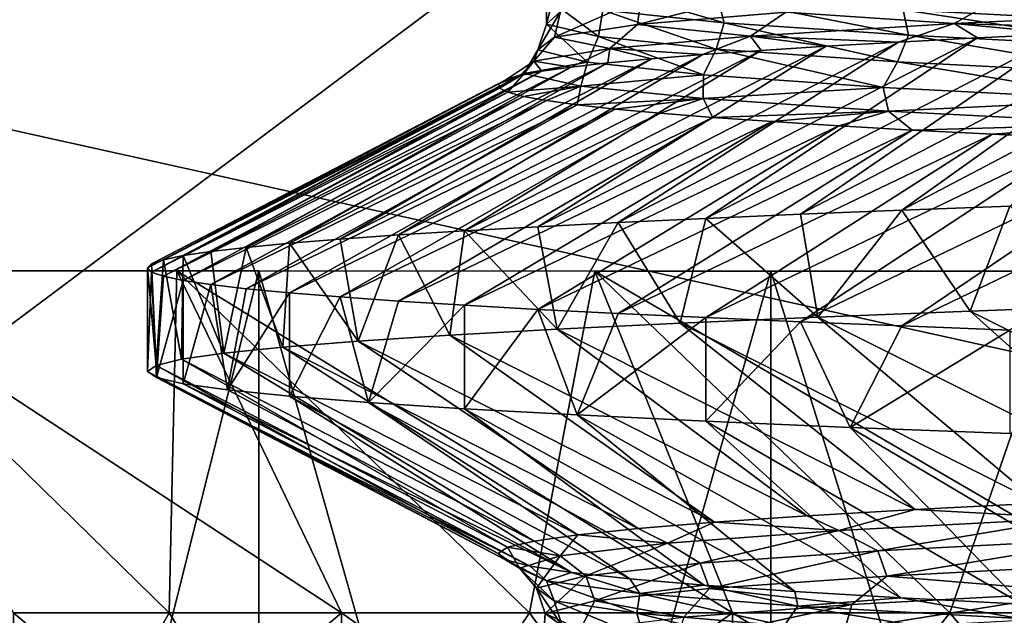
# Model space of a CAD drawing. Header units: metres. Extents: x -205 to 205, y -104 to 104.
# Tile 168 of 256: x -144.59 to -141.71, y -34.26 to -32.52. Entities that reach past the tile are written whole.
import ezdxf

# ---------------------------------------------------------------- set-up
doc = ezdxf.new("R2010")
doc.units = ezdxf.units.M
doc.layers.add('solid_01_2-CONSUMER_EHM_BOX_SW0001', color=7, linetype='CONTINUOUS')

msp = doc.modelspace()

# ---------------------------------------------------------------- linework, layer by layer
at = {"layer": 'solid_01_2-CONSUMER_EHM_BOX_SW0001'}
for points in [[(-200.010849, -74.958488), (-200.010773, 75.041512), (-0.010778, 75.04142)], [(-0.010849, -74.95858), (-200.010849, -74.958488), (-0.010778, 75.04142)], [(-112.002922, 40.641869, 63.099998), (-150.011154, -40.548634, 63.099998), (-150.011002, -39.448967, 63.099998)], [(-112.002922, 40.641869, 63.099998), (-112.003082, 39.542202, 63.099998), (-150.011154, -40.548634, 63.099998)], [(-112.002922, 40.641869, 63.099998), (-150.011002, -39.448967, 63.099998), (-149.999695, 39.547642, 63.099998)], [(-150.011154, -40.548634, 63.099998), (-112.003082, 39.542202, 63.099998), (-112.014389, -39.454407, 63.099998)], [(-173.512405, -37.4473, 108.5), (-88.501671, 37.540531, 108.5), (-173.501678, 37.5527, 108.5)], [(-173.512405, -37.4473, 108.5), (-88.512413, -37.459469, 108.5), (-88.501671, 37.540531, 108.5)], [(-149.512772, -39.950733, 6), (-112.512764, -39.956032, 6), (-149.511597, -31.750734, 6)], [(-112.512764, -39.956032, 6), (-112.511597, -31.756031, 6), (-149.511597, -31.750734, 6)], [(-143.015823, -32.415356, 25.490396), (-143.045547, -32.528984, 24.061357), (-143.004288, -32.492306, 25.58963)], [(-143.015823, -32.415356, 25.490396), (-143.044617, -32.451946, 23.965153), (-143.045547, -32.528984, 24.061357)], [(-142.904053, -32.41441, 22.415907), (-142.526016, -32.525211, 20.96487), (-142.880753, -32.488567, 22.448526)], [(-142.904053, -32.41441, 22.415907), (-142.545334, -32.451031, 20.930639), (-142.526016, -32.525211, 20.96487)], [(-142.34523, -32.419033, 28.569017), (-142.778763, -32.530605, 27.165937), (-142.345306, -32.493931, 28.63744)], [(-142.34523, -32.419033, 28.569017), (-142.769562, -32.455658, 27.100246), (-142.778763, -32.530605, 27.165937)], [(-143.044617, -32.451946, 23.965153), (-142.89325, -32.565689, 22.540186), (-143.045547, -32.528984, 24.061357)], [(-143.044617, -32.451946, 23.965153), (-142.880753, -32.488567, 22.448526), (-142.89325, -32.565689, 22.540186)], [(-142.769562, -32.455658, 27.100246), (-143.021988, -32.567307, 25.651419), (-142.778763, -32.530605, 27.165937)], [(-142.769562, -32.455658, 27.100246), (-143.004288, -32.492306, 25.58963), (-143.021988, -32.567307, 25.651419)], [(-142.545334, -32.451031, 20.930639), (-141.987045, -32.561882, 19.537754), (-142.526016, -32.525211, 20.96487)], [(-142.545334, -32.451031, 20.930639), (-142.002365, -32.487675, 19.502378), (-141.987045, -32.561882, 19.537754)], [(-141.728943, -32.457283, 30.042097), (-142.345306, -32.493931, 28.63744), (-141.853622, -32.527809, 29.897505)], [(-141.424744, -32.45689, 18.291307), (-141.283051, -32.524349, 18.154366), (-142.002365, -32.487675, 19.502378)], [(-141.728943, -32.457283, 30.042097), (-141.853622, -32.527809, 29.897505), (-141.084366, -32.491329, 31.224224)], [(-143.004288, -32.492306, 25.58963), (-143.070831, -32.604038, 24.118193), (-143.021988, -32.567307, 25.651419)], [(-143.004288, -32.492306, 25.58963), (-143.045547, -32.528984, 24.061357), (-143.070831, -32.604038, 24.118193)], [(-142.880753, -32.488567, 22.448526), (-142.548935, -32.602421, 21.050678), (-142.89325, -32.565689, 22.540186)], [(-142.880753, -32.488567, 22.448526), (-142.526016, -32.525211, 20.96487), (-142.548935, -32.602421, 21.050678)], [(-142.345306, -32.493931, 28.63744), (-142.778763, -32.530605, 27.165937), (-142.448563, -32.564312, 28.484018)], [(-142.345306, -32.493931, 28.63744), (-142.448563, -32.564312, 28.484018), (-141.853622, -32.527809, 29.897505)], [(-142.002365, -32.487675, 19.502378), (-141.271744, -32.598583, 18.190432), (-141.987045, -32.561882, 19.537754)], [(-142.002365, -32.487675, 19.502378), (-141.283051, -32.524349, 18.154366), (-141.271744, -32.598583, 18.190432)], [(-141.084366, -32.491329, 31.224224), (-141.853622, -32.527809, 29.897505), (-141.265594, -32.545013, 31.063105)], [(-143.045547, -32.528984, 24.061357), (-142.925201, -32.640793, 22.591164), (-143.070831, -32.604038, 24.118193)], [(-143.045547, -32.528984, 24.061357), (-142.89325, -32.565689, 22.540186), (-142.925201, -32.640793, 22.591164)], [(-142.778763, -32.530605, 27.165937), (-143.021988, -32.567307, 25.651419), (-142.860504, -32.600842, 27.006731)], [(-142.778763, -32.530605, 27.165937), (-142.860504, -32.600842, 27.006731), (-142.448563, -32.564312, 28.484018)], [(-142.526016, -32.525211, 20.96487), (-142.019104, -32.639183, 19.616604), (-142.548935, -32.602421, 21.050678)], [(-142.526016, -32.525211, 20.96487), (-141.987045, -32.561882, 19.537754), (-142.019104, -32.639183, 19.616604)], [(-141.853622, -32.527809, 29.897505), (-142.448563, -32.564312, 28.484018), (-142.016144, -32.581657, 29.707975)], [(-141.853622, -32.527809, 29.897505), (-142.016144, -32.581657, 29.707975), (-141.785278, -32.569439, 30.170219)], [(-140.977844, -32.532806, 31.492224), (-142.006409, -33.073776, 31.804733), (-141.690826, -33.061737, 32.258801)], [(-140.977844, -32.532806, 31.492224), (-141.265594, -32.545013, 31.063105), (-142.006409, -33.073776, 31.804733)], [(-141.853622, -32.527809, 29.897505), (-141.785278, -32.569439, 30.170219), (-141.534927, -32.557224, 30.622185)], [(-141.853622, -32.527809, 29.897505), (-141.534927, -32.557224, 30.622185), (-141.265594, -32.545013, 31.063105)], [(-141.534927, -32.557224, 30.622185), (-142.579147, -33.097874, 30.859003), (-142.302689, -33.085823, 31.337856)], [(-141.534927, -32.557224, 30.622185), (-141.785278, -32.569439, 30.170219), (-142.579147, -33.097874, 30.859003)], [(-141.265594, -32.545013, 31.063105), (-142.302689, -33.085823, 31.337856), (-142.006409, -33.073776, 31.804733)], [(-141.265594, -32.545013, 31.063105), (-141.534927, -32.557224, 30.622185), (-142.302689, -33.085823, 31.337856)], [(-141.987045, -32.561882, 19.537754), (-141.31163, -32.675968, 18.261415), (-142.019104, -32.639183, 19.616604)], [(-141.987045, -32.561882, 19.537754), (-141.271744, -32.598583, 18.190432), (-141.31163, -32.675968, 18.261415)], [(-143.021988, -32.567307, 25.651419), (-143.082275, -32.637398, 25.489294), (-142.860504, -32.600842, 27.006731)], [(-143.021988, -32.567307, 25.651419), (-143.070831, -32.604038, 24.118193), (-143.082275, -32.637398, 25.489294)], [(-142.016144, -32.581657, 29.707975), (-143.070679, -33.122013, 29.868797), (-142.835297, -33.109936, 30.36903)], [(-142.016144, -32.581657, 29.707975), (-142.227112, -32.593884, 29.236292), (-143.070679, -33.122013, 29.868797)], [(-142.89325, -32.565689, 22.540186), (-142.586472, -32.677578, 21.095072), (-142.925201, -32.640793, 22.591164)], [(-142.89325, -32.565689, 22.540186), (-142.548935, -32.602421, 21.050678), (-142.586472, -32.677578, 21.095072)], [(-142.448563, -32.564312, 28.484018), (-142.860504, -32.600842, 27.006731), (-142.588211, -32.618343, 28.26815)], [(-141.785278, -32.569439, 30.170219), (-142.835297, -33.109936, 30.36903), (-142.579147, -33.097874, 30.859003)], [(-141.785278, -32.569439, 30.170219), (-142.016144, -32.581657, 29.707975), (-142.835297, -33.109936, 30.36903)], [(-142.448563, -32.564312, 28.484018), (-142.588211, -32.618343, 28.26815), (-142.417892, -32.60611, 28.756056)], [(-142.448563, -32.564312, 28.484018), (-142.417892, -32.60611, 28.756056), (-142.227112, -32.593884, 29.236292)], [(-142.448563, -32.564312, 28.484018), (-142.227112, -32.593884, 29.236292), (-142.016144, -32.581657, 29.707975)], [(-142.588211, -32.618343, 28.26815), (-143.648438, -33.158272, 28.315269), (-143.4776, -33.146187, 28.84103)], [(-142.588211, -32.618343, 28.26815), (-142.737747, -32.630581, 27.773462), (-143.648438, -33.158272, 28.315269)], [(-142.417892, -32.60611, 28.756056), (-143.4776, -33.146187, 28.84103), (-143.284912, -33.134098, 29.359171)], [(-142.417892, -32.60611, 28.756056), (-142.588211, -32.618343, 28.26815), (-143.4776, -33.146187, 28.84103)], [(-142.227112, -32.593884, 29.236292), (-143.284912, -33.134098, 29.359171), (-143.070679, -33.122013, 29.868797)], [(-142.227112, -32.593884, 29.236292), (-142.417892, -32.60611, 28.756056), (-143.284912, -33.134098, 29.359171)], [(-143.070831, -32.604038, 24.118193), (-143.110413, -32.673981, 23.955904), (-143.082275, -32.637398, 25.489294)], [(-143.070831, -32.604038, 24.118193), (-142.925201, -32.640793, 22.591164), (-143.110413, -32.673981, 23.955904)], [(-142.860504, -32.600842, 27.006731), (-143.082275, -32.637398, 25.489294), (-142.973328, -32.655064, 26.767281)], [(-142.860504, -32.600842, 27.006731), (-142.973328, -32.655064, 26.767281), (-142.866211, -32.642818, 27.272877)], [(-142.860504, -32.600842, 27.006731), (-142.866211, -32.642818, 27.272877), (-142.737747, -32.630581, 27.773462)], [(-142.860504, -32.600842, 27.006731), (-142.737747, -32.630581, 27.773462), (-142.588211, -32.618343, 28.26815)], [(-142.548935, -32.602421, 21.050678), (-142.06105, -32.71439, 19.653856), (-142.586472, -32.677578, 21.095072)], [(-142.548935, -32.602421, 21.050678), (-142.019104, -32.639183, 19.616604), (-142.06105, -32.71439, 19.653856)], [(-142.866211, -32.642818, 27.272877), (-143.923355, -33.18243, 27.244537), (-143.797104, -33.170357, 27.782795)], [(-142.866211, -32.642818, 27.272877), (-142.973328, -32.655064, 26.767281), (-143.923355, -33.18243, 27.244537)], [(-142.737747, -32.630581, 27.773462), (-143.797104, -33.170357, 27.782795), (-143.648438, -33.158272, 28.315269)], [(-142.737747, -32.630581, 27.773462), (-142.866211, -32.642818, 27.272877), (-143.797104, -33.170357, 27.782795)], [(-143.082275, -32.637398, 25.489294), (-143.164246, -32.691822, 25.229433), (-143.122437, -32.679565, 25.744638)], [(-143.082275, -32.637398, 25.489294), (-143.110413, -32.673981, 23.955904), (-143.164246, -32.691822, 25.229433)], [(-143.082275, -32.637398, 25.489294), (-143.122437, -32.679565, 25.744638), (-143.058792, -32.667313, 26.257565)], [(-142.925201, -32.640793, 22.591164), (-142.944901, -32.710594, 22.43128), (-143.110413, -32.673981, 23.955904)], [(-143.082275, -32.637398, 25.489294), (-143.058792, -32.667313, 26.257565), (-142.973328, -32.655064, 26.767281)], [(-142.925201, -32.640793, 22.591164), (-142.586472, -32.677578, 21.095072), (-142.944901, -32.710594, 22.43128)], [(-142.019104, -32.639183, 19.616604), (-141.356827, -32.751228, 18.291143), (-142.06105, -32.71439, 19.653856)], [(-142.019104, -32.639183, 19.616604), (-141.31163, -32.675968, 18.261415), (-141.356827, -32.751228, 18.291143)], [(-143.058792, -32.667313, 26.257565), (-144.107742, -33.206573, 26.154493), (-144.026962, -33.194504, 26.701452)], [(-143.058792, -32.667313, 26.257565), (-143.122437, -32.679565, 25.744638), (-144.107742, -33.206573, 26.154493)], [(-142.973328, -32.655064, 26.767281), (-144.026962, -33.194504, 26.701452), (-143.923355, -33.18243, 27.244537)], [(-142.973328, -32.655064, 26.767281), (-143.058792, -32.667313, 26.257565), (-144.026962, -33.194504, 26.701452)], [(-143.110413, -32.673981, 23.955904), (-143.182297, -32.716347, 24.195929), (-143.184204, -32.704082, 24.712885)], [(-143.110413, -32.673981, 23.955904), (-143.184204, -32.704082, 24.712885), (-143.164246, -32.691822, 25.229433)], [(-143.110413, -32.673981, 23.955904), (-143.158524, -32.728615, 23.679499), (-143.182297, -32.716347, 24.195929)], [(-143.110413, -32.673981, 23.955904), (-142.944901, -32.710594, 22.43128), (-143.158524, -32.728615, 23.679499)], [(-143.184204, -32.704082, 24.712885), (-144.211838, -33.242779, 24.5), (-144.200256, -33.230713, 25.052801)], [(-143.184204, -32.704082, 24.712885), (-143.182297, -32.716347, 24.195929), (-144.211838, -33.242779, 24.5)], [(-143.164246, -32.691822, 25.229433), (-144.200256, -33.230713, 25.052801), (-144.165543, -33.218643, 25.604622)], [(-143.164246, -32.691822, 25.229433), (-143.184204, -32.704082, 24.712885), (-144.200256, -33.230713, 25.052801)], [(-143.122437, -32.679565, 25.744638), (-144.165543, -33.218643, 25.604622), (-144.107742, -33.206573, 26.154493)], [(-143.122437, -32.679565, 25.744638), (-143.164246, -32.691822, 25.229433), (-144.165543, -33.218643, 25.604622)], [(-142.586472, -32.677578, 21.095072), (-142.58754, -32.747234, 20.93989), (-142.944901, -32.710594, 22.43128)], [(-142.586472, -32.677578, 21.095072), (-142.06105, -32.71439, 19.653856), (-142.58754, -32.747234, 20.93989)], [(-143.182297, -32.716347, 24.195929), (-144.200256, -33.254913, 23.947197), (-144.211838, -33.242779, 24.5)], [(-143.182297, -32.716347, 24.195929), (-143.158524, -32.728615, 23.679499), (-144.200256, -33.254913, 23.947197)], [(-143.158524, -32.728615, 23.679499), (-144.165543, -33.267048, 23.395376), (-144.200256, -33.254913, 23.947197)], [(-143.158524, -32.728615, 23.679499), (-143.112869, -32.740891, 23.164528), (-144.165543, -33.267048, 23.395376)], [(-142.944901, -32.710594, 22.43128), (-143.112869, -32.740891, 23.164528), (-143.158524, -32.728615, 23.679499)], [(-142.944901, -32.710594, 22.43128), (-143.045303, -32.753166, 22.65196), (-143.112869, -32.740891, 23.164528)], [(-142.944901, -32.710594, 22.43128), (-142.955902, -32.765446, 22.142719), (-143.045303, -32.753166, 22.65196)], [(-142.944901, -32.710594, 22.43128), (-142.58754, -32.747234, 20.93989), (-142.955902, -32.765446, 22.142719)], [(-142.06105, -32.71439, 19.653856), (-142.045013, -32.783901, 19.505424), (-142.58754, -32.747234, 20.93989)], [(-142.06105, -32.71439, 19.653856), (-141.356827, -32.751228, 18.291143), (-142.045013, -32.783901, 19.505424)], [(-143.112869, -32.740891, 23.164528), (-144.107742, -33.279175, 22.845503), (-144.165543, -33.267048, 23.395376)], [(-143.112869, -32.740891, 23.164528), (-143.045303, -32.753166, 22.65196), (-144.107742, -33.279175, 22.845503)], [(-143.045303, -32.753166, 22.65196), (-144.026978, -33.291298, 22.298544), (-144.107742, -33.279175, 22.845503)], [(-143.045303, -32.753166, 22.65196), (-142.955902, -32.765446, 22.142719), (-144.026978, -33.291298, 22.298544)], [(-142.58754, -32.747234, 20.93989), (-142.844925, -32.777729, 21.637707), (-142.955902, -32.765446, 22.142719)], [(-142.58754, -32.747234, 20.93989), (-142.712646, -32.790012, 21.137825), (-142.844925, -32.777729, 21.637707)], [(-142.58754, -32.747234, 20.93989), (-142.559326, -32.802303, 20.643967), (-142.712646, -32.790012, 21.137825)], [(-142.58754, -32.747234, 20.93989), (-142.045013, -32.783901, 19.505424), (-142.559326, -32.802303, 20.643967)], [(-141.356827, -32.751228, 18.291143), (-141.325287, -32.820595, 18.151245), (-142.045013, -32.783901, 19.505424)], [(-142.955902, -32.765446, 22.142719), (-143.92337, -33.303421, 21.755457), (-144.026978, -33.291298, 22.298544)], [(-142.955902, -32.765446, 22.142719), (-142.844925, -32.777729, 21.637707), (-143.92337, -33.303421, 21.755457)], [(-142.844925, -32.777729, 21.637707), (-143.797119, -33.315536, 21.217197), (-143.92337, -33.303421, 21.755457)], [(-142.844925, -32.777729, 21.637707), (-142.712646, -32.790012, 21.137825), (-143.797119, -33.315536, 21.217197)], [(-142.712646, -32.790012, 21.137825), (-143.648453, -33.327644, 20.684719), (-143.797119, -33.315536, 21.217197)], [(-142.712646, -32.790012, 21.137825), (-142.559326, -32.802303, 20.643967), (-143.648453, -33.327644, 20.684719)], [(-142.045013, -32.783901, 19.505424), (-142.385254, -32.814594, 20.157022), (-142.559326, -32.802303, 20.643967)], [(-142.045013, -32.783901, 19.505424), (-142.190674, -32.826893, 19.677893), (-142.385254, -32.814594, 20.157022)], [(-142.045013, -32.783901, 19.505424), (-141.975876, -32.839191, 19.207481), (-142.190674, -32.826893, 19.677893)], [(-142.045013, -32.783901, 19.505424), (-141.325287, -32.820595, 18.151245), (-141.975876, -32.839191, 19.207481)], [(-142.559326, -32.802303, 20.643967), (-143.477615, -33.339745, 20.158955), (-143.648453, -33.327644, 20.684719)], [(-142.559326, -32.802303, 20.643967), (-142.385254, -32.814594, 20.157022), (-143.477615, -33.339745, 20.158955)], [(-142.385254, -32.814594, 20.157022), (-143.284927, -33.351841, 19.64081), (-143.477615, -33.339745, 20.158955)], [(-142.385254, -32.814594, 20.157022), (-142.190674, -32.826893, 19.677893), (-143.284927, -33.351841, 19.64081)], [(-141.325287, -32.820595, 18.151245), (-141.741165, -32.85149, 18.746666), (-141.975876, -32.839191, 19.207481)], [(-141.325287, -32.820595, 18.151245), (-141.487045, -32.863796, 18.296246), (-141.741165, -32.85149, 18.746666)], [(-142.190674, -32.826893, 19.677893), (-143.070709, -33.363941, 19.13118), (-143.284927, -33.351841, 19.64081)], [(-142.190674, -32.826893, 19.677893), (-141.975876, -32.839191, 19.207481), (-143.070709, -33.363941, 19.13118)], [(-141.975876, -32.839191, 19.207481), (-142.835327, -33.376049, 18.630945), (-143.070709, -33.363941, 19.13118)], [(-141.975876, -32.839191, 19.207481), (-141.741165, -32.85149, 18.746666), (-142.835327, -33.376049, 18.630945)], [(-141.741165, -32.85149, 18.746666), (-142.579178, -33.388172, 18.140972), (-142.835327, -33.376049, 18.630945)], [(-141.741165, -32.85149, 18.746666), (-141.487045, -32.863796, 18.296246), (-142.579178, -33.388172, 18.140972)], [(-141.487045, -32.863796, 18.296246), (-142.302719, -33.400299, 17.662121), (-142.579178, -33.388172, 18.140972)], [(-141.487045, -32.863796, 18.296246), (-141.214035, -32.876102, 17.856989), (-142.302719, -33.400299, 17.662121)], [(-141.214035, -32.876102, 17.856989), (-142.006439, -33.412437, 17.195248), (-142.302719, -33.400299, 17.662121)], [(-141.214035, -32.876102, 17.856989), (-140.922668, -32.888409, 17.429665), (-142.006439, -33.412437, 17.195248)], [(-140.922668, -32.888409, 17.429665), (-141.690857, -33.42458, 16.741184), (-142.006439, -33.412437, 17.195248)], [(-142.302689, -33.085823, 31.337856), (-142.251831, -33.386547, 31.421225), (-142.006409, -33.073776, 31.804733)], [(-142.006409, -33.073776, 31.804733), (-142.251831, -33.386547, 31.421225), (-141.806473, -33.368706, 32.09713)], [(-142.006409, -33.073776, 31.804733), (-141.806473, -33.368706, 32.09713), (-141.690826, -33.061737, 32.258801)], [(-141.690826, -33.061737, 32.258801), (-141.806473, -33.368706, 32.09713), (-141.320526, -33.350864, 32.74448)], [(-142.835297, -33.109936, 30.36903), (-142.654892, -33.404278, 30.719322), (-142.579147, -33.097874, 30.859003)], [(-142.579147, -33.097874, 30.859003), (-142.654892, -33.404278, 30.719322), (-142.251831, -33.386547, 31.421225)], [(-142.579147, -33.097874, 30.859003), (-142.251831, -33.386547, 31.421225), (-142.302689, -33.085823, 31.337856)], [(-143.4776, -33.146187, 28.84103), (-143.328293, -33.439243, 29.248241), (-143.284912, -33.134098, 29.359171)], [(-143.284912, -33.134098, 29.359171), (-143.328293, -33.439243, 29.248241), (-143.01416, -33.421818, 29.994091)], [(-143.284912, -33.134098, 29.359171), (-143.01416, -33.421818, 29.994091), (-143.070679, -33.122013, 29.868797)], [(-143.070679, -33.122013, 29.868797), (-143.01416, -33.421818, 29.994091), (-142.835297, -33.109936, 30.36903)], [(-142.835297, -33.109936, 30.36903), (-143.01416, -33.421818, 29.994091), (-142.654892, -33.404278, 30.719322)], [(-143.797104, -33.170357, 27.782795), (-143.59613, -33.456684, 28.484547), (-143.648438, -33.158272, 28.315269)], [(-143.648438, -33.158272, 28.315269), (-143.59613, -33.456684, 28.484547), (-143.4776, -33.146187, 28.84103)], [(-143.4776, -33.146187, 28.84103), (-143.59613, -33.456684, 28.484547), (-143.328293, -33.439243, 29.248241)], [(-144.107742, -33.206573, 26.154493), (-143.989075, -33.492016, 26.915022), (-144.026962, -33.194504, 26.701452)], [(-144.026962, -33.194504, 26.701452), (-143.989075, -33.492016, 26.915022), (-143.923355, -33.18243, 27.244537)], [(-143.923355, -33.18243, 27.244537), (-143.989075, -33.492016, 26.915022), (-143.816666, -33.474266, 27.705833)], [(-143.923355, -33.18243, 27.244537), (-143.816666, -33.474266, 27.705833), (-143.797104, -33.170357, 27.782795)], [(-143.797104, -33.170357, 27.782795), (-143.816666, -33.474266, 27.705833), (-143.59613, -33.456684, 28.484547)], [(-144.200256, -33.230713, 25.052801), (-144.187057, -33.527821, 25.309086), (-144.165543, -33.218643, 25.604622)], [(-144.165543, -33.218643, 25.604622), (-144.187057, -33.527821, 25.309086), (-144.112701, -33.509869, 26.115103)], [(-144.165543, -33.218643, 25.604622), (-144.112701, -33.509869, 26.115103), (-144.107742, -33.206573, 26.154493)], [(-144.107742, -33.206573, 26.154493), (-144.112701, -33.509869, 26.115103), (-143.989075, -33.492016, 26.915022)], [(-145.209518, -33.25135, 13.93047), (-143.886337, -33.251541, 12.353545), (-145.210144, -38.536201, 13.930293)], [(-145.209503, -33.25135, 35.069546), (-145.210144, -38.536201, 35.069706), (-143.887085, -38.536388, 36.646477)], [(-143.886337, -33.251541, 12.353545), (-143.887085, -38.536388, 12.353523), (-145.210144, -38.536201, 13.930293)], [(-144.12648, -33.251507, 14.736416), (-143.886337, -33.251541, 12.353545), (-145.209518, -33.25135, 13.93047)], [(-145.171295, -33.251354, 16.324961), (-144.12648, -33.251507, 14.736416), (-145.209518, -33.25135, 13.93047)], [(-143.886322, -33.251541, 36.646477), (-145.209503, -33.25135, 35.069546), (-143.887085, -38.536388, 36.646477)], [(-145.171295, -33.251354, 32.675037), (-145.209503, -33.25135, 35.069546), (-143.886322, -33.251541, 36.646477)], [(-144.12648, -33.251507, 34.263584), (-145.171295, -33.251354, 32.675037), (-143.886322, -33.251541, 36.646477)], [(-143.644745, -34.251575, 15.780198), (-144.12648, -33.251507, 14.736416), (-145.171295, -33.251354, 16.324961)], [(-144.148193, -34.251503, 16.558857), (-143.644745, -34.251575, 15.780198), (-145.171295, -33.251354, 16.324961)], [(-144.603699, -34.251438, 17.366493), (-144.148193, -34.251503, 16.558857), (-145.171295, -33.251354, 16.324961)], [(-144.148193, -34.251503, 32.441143), (-145.171295, -33.251354, 32.675037), (-144.12648, -33.251507, 34.263584)], [(-144.148193, -34.251503, 32.441143), (-144.603699, -34.251438, 31.633507), (-145.171295, -33.251354, 32.675037)], [(-144.211838, -33.242779, 24.5), (-144.211884, -33.545872, 24.5), (-144.187057, -33.527821, 25.309086)], [(-144.211838, -33.242779, 24.5), (-144.200256, -33.254913, 23.947197), (-144.211884, -33.545872, 24.5)], [(-144.200256, -33.230713, 25.052801), (-144.211838, -33.242779, 24.5), (-144.187057, -33.527821, 25.309086)], [(-143.644745, -34.251575, 33.219803), (-144.148193, -34.251503, 32.441143), (-144.12648, -33.251507, 34.263584)], [(-144.12648, -33.251507, 14.736416), (-142.904327, -33.251678, 13.279908), (-143.886337, -33.251541, 12.353545)], [(-142.904327, -33.251678, 35.720093), (-144.12648, -33.251507, 34.263584), (-143.886322, -33.251541, 36.646477)], [(-142.501587, -34.25174, 14.321059), (-142.904327, -33.251678, 13.279908), (-144.12648, -33.251507, 14.736416)], [(-143.095215, -34.251652, 15.033358), (-142.501587, -34.25174, 14.321059), (-144.12648, -33.251507, 14.736416)], [(-143.644745, -34.251575, 15.780198), (-143.095215, -34.251652, 15.033358), (-144.12648, -33.251507, 14.736416)], [(-143.095215, -34.251652, 33.966644), (-144.12648, -33.251507, 34.263584), (-142.904327, -33.251678, 35.720093)], [(-143.095215, -34.251652, 33.966644), (-143.644745, -34.251575, 33.219803), (-144.12648, -33.251507, 34.263584)], [(-143.886337, -33.251541, 12.353545), (-142.38913, -33.251755, 10.940993), (-143.887085, -38.536388, 12.353523)], [(-143.886322, -33.251541, 36.646477), (-143.887085, -38.536388, 36.646477), (-142.389908, -38.536602, 38.058987)], [(-142.38913, -33.251755, 10.940993), (-142.389908, -38.536602, 10.941013), (-143.887085, -38.536388, 12.353523)], [(-142.904327, -33.251678, 13.279908), (-142.38913, -33.251755, 10.940993), (-143.886337, -33.251541, 12.353545)], [(-142.389114, -33.251755, 38.059025), (-143.886322, -33.251541, 36.646477), (-142.389908, -38.536602, 38.058987)], [(-142.904327, -33.251678, 35.720093), (-143.886322, -33.251541, 36.646477), (-142.389114, -33.251755, 38.059025)], [(-142.501587, -34.25174, 34.67894), (-143.095215, -34.251652, 33.966644), (-142.904327, -33.251678, 35.720093)], [(-142.904327, -33.251678, 13.279908), (-141.521332, -33.251877, 11.975136), (-142.38913, -33.251755, 10.940993)], [(-141.521332, -33.251877, 37.024864), (-142.904327, -33.251678, 35.720093), (-142.389114, -33.251755, 38.059025)], [(-141.190872, -34.251926, 13.010353), (-141.521332, -33.251877, 11.975136), (-142.904327, -33.251678, 13.279908)], [(-141.866028, -34.251827, 13.645904), (-141.190872, -34.251926, 13.010353), (-142.904327, -33.251678, 13.279908)], [(-142.501587, -34.25174, 14.321059), (-141.866028, -34.251827, 13.645904), (-142.904327, -33.251678, 13.279908)], [(-141.866028, -34.251827, 35.354095), (-142.904327, -33.251678, 35.720093), (-141.521332, -33.251877, 37.024864)], [(-141.866028, -34.251827, 35.354095), (-142.501587, -34.25174, 34.67894), (-142.904327, -33.251678, 35.720093)], [(-142.38913, -33.251755, 10.940993), (-140.738876, -38.536839, 9.711865), (-142.389908, -38.536602, 10.941013)], [(-142.389114, -33.251755, 38.059025), (-142.389908, -38.536602, 38.058987), (-140.738876, -38.536839, 39.288136)], [(-142.38913, -33.251755, 10.940993), (-140.738083, -33.251991, 9.711843), (-140.738876, -38.536839, 9.711865)], [(-141.521332, -33.251877, 11.975136), (-140.738083, -33.251991, 9.711843), (-142.38913, -33.251755, 10.940993)], [(-140.738052, -33.251991, 39.288174), (-142.389114, -33.251755, 38.059025), (-140.738876, -38.536839, 39.288136)], [(-141.521332, -33.251877, 37.024864), (-142.389114, -33.251755, 38.059025), (-140.738052, -33.251991, 39.288174)], [(-141.190872, -34.251926, 35.989647), (-141.866028, -34.251827, 35.354095), (-141.521332, -33.251877, 37.024864)], [(-144.200256, -33.254913, 23.947197), (-144.185837, -33.563625, 23.671091), (-144.211884, -33.545872, 24.5)], [(-144.200256, -33.254913, 23.947197), (-144.165543, -33.267048, 23.395376), (-144.185837, -33.563625, 23.671091)], [(-144.165543, -33.267048, 23.395376), (-144.107742, -33.279175, 22.845503), (-144.185837, -33.563625, 23.671091)], [(-144.107742, -33.279175, 22.845503), (-144.107788, -33.581505, 22.84548), (-144.185837, -33.563625, 23.671091)], [(-144.107742, -33.279175, 22.845503), (-144.026978, -33.291298, 22.298544), (-144.107788, -33.581505, 22.84548)], [(-144.026978, -33.291298, 22.298544), (-143.978058, -33.59951, 22.026428), (-144.107788, -33.581505, 22.84548)], [(-144.026978, -33.291298, 22.298544), (-143.92337, -33.303421, 21.755457), (-143.978058, -33.59951, 22.026428)], [(-143.92337, -33.303421, 21.755457), (-143.797119, -33.315536, 21.217197), (-143.978058, -33.59951, 22.026428)], [(-143.797119, -33.315536, 21.217197), (-143.797165, -33.617638, 21.217163), (-143.978058, -33.59951, 22.026428)], [(-143.797119, -33.315536, 21.217197), (-143.648453, -33.327644, 20.684719), (-143.797165, -33.617638, 21.217163)], [(-143.648453, -33.327644, 20.684719), (-143.565826, -33.635994, 20.42091), (-143.797165, -33.617638, 21.217163)], [(-143.648453, -33.327644, 20.684719), (-143.477615, -33.339745, 20.158955), (-143.565826, -33.635994, 20.42091)], [(-143.477615, -33.339745, 20.158955), (-143.284927, -33.351841, 19.64081), (-143.565826, -33.635994, 20.42091)], [(-143.284927, -33.351841, 19.64081), (-143.284958, -33.654499, 19.640781), (-143.565826, -33.635994, 20.42091)], [(-143.284927, -33.351841, 19.64081), (-143.070709, -33.363941, 19.13118), (-143.284958, -33.654499, 19.640781)], [(-143.070709, -33.363941, 19.13118), (-142.955673, -33.672966, 18.87981), (-143.284958, -33.654499, 19.640781)], [(-143.070709, -33.363941, 19.13118), (-142.835327, -33.376049, 18.630945), (-142.955673, -33.672966, 18.87981)], [(-141.320526, -33.350864, 32.74448), (-141.806473, -33.368706, 32.09713), (-140.755035, -33.894222, 31.799444)], [(-142.835327, -33.376049, 18.630945), (-142.579178, -33.388172, 18.140972), (-142.955673, -33.672966, 18.87981)], [(-142.579178, -33.388172, 18.140972), (-142.579208, -33.691219, 18.140951), (-142.955673, -33.672966, 18.87981)], [(-142.251831, -33.386547, 31.421225), (-142.654892, -33.404278, 30.719322), (-141.605881, -33.930889, 30.500452)], [(-142.579178, -33.388172, 18.140972), (-142.302719, -33.400299, 17.662121), (-142.579208, -33.691219, 18.140951)], [(-141.806473, -33.368706, 32.09713), (-142.251831, -33.386547, 31.421225), (-141.201355, -33.912556, 31.163439)], [(-142.251831, -33.386547, 31.421225), (-141.605881, -33.930889, 30.500452), (-141.201355, -33.912556, 31.163439)], [(-141.806473, -33.368706, 32.09713), (-141.201355, -33.912556, 31.163439), (-140.755035, -33.894222, 31.799444)], [(-143.01416, -33.421818, 29.994091), (-143.328293, -33.439243, 29.248241), (-142.283142, -33.967678, 29.101816)], [(-142.654892, -33.404278, 30.719322), (-143.01416, -33.421818, 29.994091), (-141.966827, -33.949253, 29.81246)], [(-143.01416, -33.421818, 29.994091), (-142.283142, -33.967678, 29.101816), (-141.966827, -33.949253, 29.81246)], [(-142.654892, -33.404278, 30.719322), (-141.966827, -33.949253, 29.81246), (-141.605881, -33.930889, 30.500452)], [(-142.302719, -33.400299, 17.662121), (-142.157059, -33.709206, 17.427113), (-142.579208, -33.691219, 18.140951)], [(-142.302719, -33.400299, 17.662121), (-142.006439, -33.412437, 17.195248), (-142.157059, -33.709206, 17.427113)], [(-142.006439, -33.412437, 17.195248), (-141.690857, -33.42458, 16.741184), (-142.157059, -33.709206, 17.427113)], [(-141.690857, -33.42458, 16.741184), (-141.690887, -33.727089, 16.741161), (-142.157059, -33.709206, 17.427113)], [(-143.328293, -33.439243, 29.248241), (-143.59613, -33.456684, 28.484547), (-142.553833, -33.986191, 28.371277)], [(-143.328293, -33.439243, 29.248241), (-142.553833, -33.986191, 28.371277), (-142.283142, -33.967678, 29.101816)], [(-143.816666, -33.474266, 27.705833), (-143.989075, -33.492016, 26.915022), (-142.953674, -34.023266, 26.865576)], [(-143.59613, -33.456684, 28.484547), (-143.816666, -33.474266, 27.705833), (-142.777679, -34.004745, 27.624563)], [(-143.816666, -33.474266, 27.705833), (-142.953674, -34.023266, 26.865576), (-142.777679, -34.004745, 27.624563)], [(-143.59613, -33.456684, 28.484547), (-142.777679, -34.004745, 27.624563), (-142.553833, -33.986191, 28.371277)], [(-144.112701, -33.509869, 26.115103), (-144.187057, -33.527821, 25.309086), (-143.15892, -34.059986, 25.325916)], [(-143.989075, -33.492016, 26.915022), (-144.112701, -33.509869, 26.115103), (-143.080963, -34.041687, 26.098244)], [(-144.112701, -33.509869, 26.115103), (-143.15892, -34.059986, 25.325916), (-143.080963, -34.041687, 26.098244)], [(-143.989075, -33.492016, 26.915022), (-143.080963, -34.041687, 26.098244), (-142.953674, -34.023266, 26.865576)], [(-144.187057, -33.527821, 25.309086), (-144.211884, -33.545872, 24.5), (-143.186951, -34.078239, 24.550716)], [(-144.187057, -33.527821, 25.309086), (-143.186951, -34.078239, 24.550716), (-143.15892, -34.059986, 25.325916)], [(-144.211884, -33.545872, 24.5), (-143.16507, -34.096558, 23.774685), (-143.186951, -34.078239, 24.550716)], [(-144.211884, -33.545872, 24.5), (-144.185837, -33.563625, 23.671091), (-143.16507, -34.096558, 23.774685)], [(-144.185837, -33.563625, 23.671091), (-143.09343, -34.115032, 22.999945), (-143.16507, -34.096558, 23.774685)], [(-144.185837, -33.563625, 23.671091), (-144.107788, -33.581505, 22.84548), (-143.09343, -34.115032, 22.999945)], [(-144.107788, -33.581505, 22.84548), (-142.972183, -34.133694, 22.22949), (-143.09343, -34.115032, 22.999945)], [(-144.107788, -33.581505, 22.84548), (-143.978058, -33.59951, 22.026428), (-142.972183, -34.133694, 22.22949)], [(-143.978058, -33.59951, 22.026428), (-143.797165, -33.617638, 21.217163), (-142.972183, -34.133694, 22.22949)], [(-143.797165, -33.617638, 21.217163), (-142.802048, -34.15242, 21.467726), (-142.972183, -34.133694, 22.22949)], [(-143.797165, -33.617638, 21.217163), (-143.565826, -33.635994, 20.42091), (-142.802048, -34.15242, 21.467726)], [(-143.565826, -33.635994, 20.42091), (-142.584045, -34.171093, 20.719084), (-142.802048, -34.15242, 21.467726)], [(-143.565826, -33.635994, 20.42091), (-143.284958, -33.654499, 19.640781), (-142.584045, -34.171093, 20.719084)], [(-143.284958, -33.654499, 19.640781), (-142.319473, -34.189583, 19.987823), (-142.584045, -34.171093, 20.719084)], [(-143.284958, -33.654499, 19.640781), (-142.955673, -33.672966, 18.87981), (-142.319473, -34.189583, 19.987823)], [(-142.955673, -33.672966, 18.87981), (-142.009415, -34.207874, 19.276993), (-142.319473, -34.189583, 19.987823)], [(-142.955673, -33.672966, 18.87981), (-142.579208, -33.691219, 18.140951), (-142.009415, -34.207874, 19.276993)], [(-142.579208, -33.691219, 18.140951), (-141.654724, -34.226105, 18.588053), (-142.009415, -34.207874, 19.276993)], [(-142.579208, -33.691219, 18.140951), (-142.157059, -33.709206, 17.427113), (-141.654724, -34.226105, 18.588053)], [(-142.157059, -33.709206, 17.427113), (-141.256439, -34.244411, 17.922371), (-141.654724, -34.226105, 18.588053)], [(-142.157059, -33.709206, 17.427113), (-141.690887, -33.727089, 16.741161), (-141.256439, -34.244411, 17.922371)], [(-141.605881, -33.930889, 30.500452), (-141.966827, -33.949253, 29.81246), (-141.507339, -33.974552, 30.548803)], [(-142.283142, -33.967678, 29.101816), (-142.553833, -33.986191, 28.371277), (-142.190125, -34.011246, 29.166046)], [(-141.966827, -33.949253, 29.81246), (-142.283142, -33.967678, 29.101816), (-142.190125, -34.011246, 29.166046)], [(-141.966827, -33.949253, 29.81246), (-142.190125, -34.011246, 29.166046), (-141.507339, -33.974552, 30.548803)], [(-142.553833, -33.986191, 28.371277), (-142.777679, -34.004745, 27.624563), (-142.691879, -34.047966, 27.707415)], [(-142.553833, -33.986191, 28.371277), (-142.691879, -34.047966, 27.707415), (-142.190125, -34.011246, 29.166046)], [(-141.507339, -33.974552, 30.548803), (-142.190125, -34.011246, 29.166046), (-142.07637, -34.070484, 29.316685)], [(-141.507339, -33.974552, 30.548803), (-142.07637, -34.070484, 29.316685), (-141.379883, -34.034012, 30.675789)], [(-142.953674, -34.023266, 26.865576), (-143.080963, -34.041687, 26.098244), (-143.005646, -34.084713, 26.197199)], [(-142.953674, -34.023266, 26.865576), (-143.005646, -34.084713, 26.197199), (-142.691879, -34.047966, 27.707415)], [(-142.777679, -34.004745, 27.624563), (-142.953674, -34.023266, 26.865576), (-142.691879, -34.047966, 27.707415)], [(-142.190125, -34.011246, 29.166046), (-142.691879, -34.047966, 27.707415), (-142.59549, -34.106983, 27.88006)], [(-142.190125, -34.011246, 29.166046), (-142.59549, -34.106983, 27.88006), (-142.07637, -34.070484, 29.316685)], [(-143.080963, -34.041687, 26.098244), (-143.15892, -34.059986, 25.325916), (-143.005646, -34.084713, 26.197199)], [(-142.691879, -34.047966, 27.707415), (-143.005646, -34.084713, 26.197199), (-142.930389, -34.143505, 26.389666)], [(-142.691879, -34.047966, 27.707415), (-142.930389, -34.143505, 26.389666), (-142.59549, -34.106983, 27.88006)], [(-141.379883, -34.034012, 30.675789), (-142.07637, -34.070484, 29.316685), (-142.049759, -34.14415, 29.315836)], [(-141.379883, -34.034012, 30.675789), (-142.049759, -34.14415, 29.315836), (-141.353836, -34.107689, 30.671154)], [(-143.15892, -34.059986, 25.325916), (-143.186951, -34.078239, 24.550716), (-143.124466, -34.121487, 24.659687)], [(-143.186951, -34.078239, 24.550716), (-143.16507, -34.096558, 23.774685), (-143.124466, -34.121487, 24.659687)], [(-143.15892, -34.059986, 25.325916), (-143.124466, -34.121487, 24.659687), (-143.005646, -34.084713, 26.197199)], [(-143.005646, -34.084713, 26.197199), (-143.124466, -34.121487, 24.659687), (-143.074265, -34.180058, 24.869272)], [(-143.005646, -34.084713, 26.197199), (-143.074265, -34.180058, 24.869272), (-142.930389, -34.143505, 26.389666)], [(-142.07637, -34.070484, 29.316685), (-142.59549, -34.106983, 27.88006), (-142.568848, -34.180637, 27.883053)], [(-142.07637, -34.070484, 29.316685), (-142.568848, -34.180637, 27.883053), (-142.049759, -34.14415, 29.315836)], [(-143.16507, -34.096558, 23.774685), (-143.045517, -34.158287, 23.119389), (-143.124466, -34.121487, 24.659687)], [(-143.16507, -34.096558, 23.774685), (-143.09343, -34.115032, 22.999945), (-143.045517, -34.158287, 23.119389)], [(-143.09343, -34.115032, 22.999945), (-142.972183, -34.133694, 22.22949), (-143.045517, -34.158287, 23.119389)], [(-142.59549, -34.106983, 27.88006), (-142.930389, -34.143505, 26.389666), (-142.904251, -34.217148, 26.396486)], [(-142.59549, -34.106983, 27.88006), (-142.904251, -34.217148, 26.396486), (-142.568848, -34.180637, 27.883053)], [(-141.353836, -34.107689, 30.671154), (-142.049759, -34.14415, 29.315836), (-141.480026, -34.191025, 30.454649)], [(-143.124466, -34.121487, 24.659687), (-143.02327, -34.216637, 23.342806), (-143.074265, -34.180058, 24.869272)], [(-143.124466, -34.121487, 24.659687), (-143.045517, -34.158287, 23.119389), (-143.02327, -34.216637, 23.342806)], [(-142.930389, -34.143505, 26.389666), (-143.074265, -34.180058, 24.869272), (-143.049179, -34.253689, 24.879831)], [(-142.930389, -34.143505, 26.389666), (-143.049179, -34.253689, 24.879831), (-142.904251, -34.217148, 26.396486)], [(-142.972183, -34.133694, 22.22949), (-142.772537, -34.195118, 21.601166), (-143.045517, -34.158287, 23.119389)], [(-142.972183, -34.133694, 22.22949), (-142.802048, -34.15242, 21.467726), (-142.772537, -34.195118, 21.601166)], [(-142.049759, -34.14415, 29.315836), (-142.568848, -34.180637, 27.883053), (-142.152374, -34.227806, 29.072783)], [(-142.049759, -34.14415, 29.315836), (-142.152374, -34.227806, 29.072783), (-141.480026, -34.191025, 30.454649)], [(-143.045517, -34.158287, 23.119389), (-142.780655, -34.253246, 21.834576), (-143.02327, -34.216637, 23.342806)], [(-143.045517, -34.158287, 23.119389), (-142.772537, -34.195118, 21.601166), (-142.780655, -34.253246, 21.834576)], [(-142.802048, -34.15242, 21.467726), (-142.584045, -34.171093, 20.719084), (-142.772537, -34.195118, 21.601166)], [(-142.584045, -34.171093, 20.719084), (-142.309875, -34.231976, 20.129917), (-142.772537, -34.195118, 21.601166)], [(-142.584045, -34.171093, 20.719084), (-142.319473, -34.189583, 19.987823), (-142.309875, -34.231976, 20.129917)], [(-143.074265, -34.180058, 24.869272), (-142.999771, -34.290257, 23.356943), (-143.049179, -34.253689, 24.879831)], [(-143.074265, -34.180058, 24.869272), (-143.02327, -34.216637, 23.342806), (-142.999771, -34.290257, 23.356943)], [(-142.568848, -34.180637, 27.883053), (-142.904251, -34.217148, 26.396486), (-142.643585, -34.26461, 27.616264)], [(-142.772537, -34.195118, 21.601166), (-142.350677, -34.289879, 20.368942), (-142.780655, -34.253246, 21.834576)], [(-142.772537, -34.195118, 21.601166), (-142.309875, -34.231976, 20.129917), (-142.350677, -34.289879, 20.368942)], [(-142.568848, -34.180637, 27.883053), (-142.643585, -34.26461, 27.616264), (-142.152374, -34.227806, 29.072783)], [(-142.319473, -34.189583, 19.987823), (-142.009415, -34.207874, 19.276993), (-142.309875, -34.231976, 20.129917)], [(-141.480026, -34.191025, 30.454649), (-142.173157, -34.301601, 29.087128), (-141.498947, -34.264828, 30.471285)], [(-141.480026, -34.191025, 30.454649), (-142.152374, -34.227806, 29.072783), (-142.173157, -34.301601, 29.087128)], [(-142.904251, -34.217148, 26.396486), (-143.049179, -34.253689, 24.879831), (-142.946671, -34.301445, 26.109406)], [(-143.02327, -34.216637, 23.342806), (-142.759232, -34.326855, 21.852051), (-142.999771, -34.290257, 23.356943)], [(-143.02327, -34.216637, 23.342806), (-142.780655, -34.253246, 21.834576), (-142.759232, -34.326855, 21.852051)], [(-142.904251, -34.217148, 26.396486), (-142.946671, -34.301445, 26.109406), (-142.643585, -34.26461, 27.616264)], [(-142.152374, -34.227806, 29.072783), (-142.665939, -34.338402, 27.628105), (-142.173157, -34.301601, 29.087128)], [(-142.152374, -34.227806, 29.072783), (-142.643585, -34.26461, 27.616264), (-142.665939, -34.338402, 27.628105)], [(-142.009415, -34.207874, 19.276993), (-141.662628, -34.268864, 18.730207), (-142.309875, -34.231976, 20.129917)], [(-142.009415, -34.207874, 19.276993), (-141.654724, -34.226105, 18.588053), (-141.662628, -34.268864, 18.730207)], [(-144.603821, -35.067165, 17.366499), (-143.644867, -35.067303, 15.780206), (-144.603699, -34.251438, 17.366493)], [(-144.603821, -35.067165, 31.633501), (-144.603699, -34.251438, 31.633507), (-144.148193, -34.251503, 32.441143)], [(-144.603821, -35.067165, 31.633501), (-144.148193, -34.251503, 32.441143), (-143.644745, -34.251575, 33.219803)], [(-143.644867, -35.067303, 33.219795), (-144.603821, -35.067165, 31.633501), (-143.644745, -34.251575, 33.219803)], [(-143.644867, -35.067303, 15.780206), (-144.148193, -34.251503, 16.558857), (-144.603699, -34.251438, 17.366493)], [(-143.644867, -35.067303, 15.780206), (-143.644745, -34.251575, 15.780198), (-144.148193, -34.251503, 16.558857)], [(-143.644867, -35.067303, 15.780206), (-142.501709, -35.067467, 14.321067), (-143.644745, -34.251575, 15.780198)], [(-143.644867, -35.067303, 33.219795), (-143.644745, -34.251575, 33.219803), (-143.095215, -34.251652, 33.966644)], [(-143.644867, -35.067303, 33.219795), (-143.095215, -34.251652, 33.966644), (-142.501587, -34.25174, 34.67894)], [(-142.501709, -35.067467, 34.678932), (-143.644867, -35.067303, 33.219795), (-142.501587, -34.25174, 34.67894)], [(-142.501709, -35.067467, 14.321067), (-143.095215, -34.251652, 15.033358), (-143.644745, -34.251575, 15.780198)], [(-142.501709, -35.067467, 14.321067), (-142.501587, -34.25174, 14.321059), (-143.095215, -34.251652, 15.033358)], [(-143.049179, -34.253689, 24.879831), (-143.054733, -34.338306, 24.57653), (-142.946671, -34.301445, 26.109406)], [(-143.049179, -34.253689, 24.879831), (-142.999771, -34.290257, 23.356943), (-143.054733, -34.338306, 24.57653)], [(-142.780655, -34.253246, 21.834576), (-142.331787, -34.363476, 20.389448), (-142.759232, -34.326855, 21.852051)], [(-142.780655, -34.253246, 21.834576), (-142.350677, -34.289879, 20.368942), (-142.331787, -34.363476, 20.389448)], [(-142.501709, -35.067467, 14.321067), (-141.190994, -35.067654, 13.01036), (-142.501587, -34.25174, 14.321059)], [(-142.501709, -35.067467, 34.678932), (-142.501587, -34.25174, 34.67894), (-141.866028, -34.251827, 35.354095)], [(-142.501709, -35.067467, 34.678932), (-141.866028, -34.251827, 35.354095), (-141.190872, -34.251926, 35.989647)], [(-141.190994, -35.067654, 35.989639), (-142.501709, -35.067467, 34.678932), (-141.190872, -34.251926, 35.989647)], [(-141.190994, -35.067654, 13.01036), (-141.866028, -34.251827, 13.645904), (-142.501587, -34.25174, 14.321059)], [(-142.309875, -34.231976, 20.129917), (-141.737961, -34.326542, 18.970108), (-142.350677, -34.289879, 20.368942)], [(-142.309875, -34.231976, 20.129917), (-141.662628, -34.268864, 18.730207), (-141.737961, -34.326542, 18.970108)], [(-141.190994, -35.067654, 13.01036), (-141.190872, -34.251926, 13.010353), (-141.866028, -34.251827, 13.645904)]]:
    msp.add_3dface(points, dxfattribs=at)

doc.saveas('drawing.dxf')
